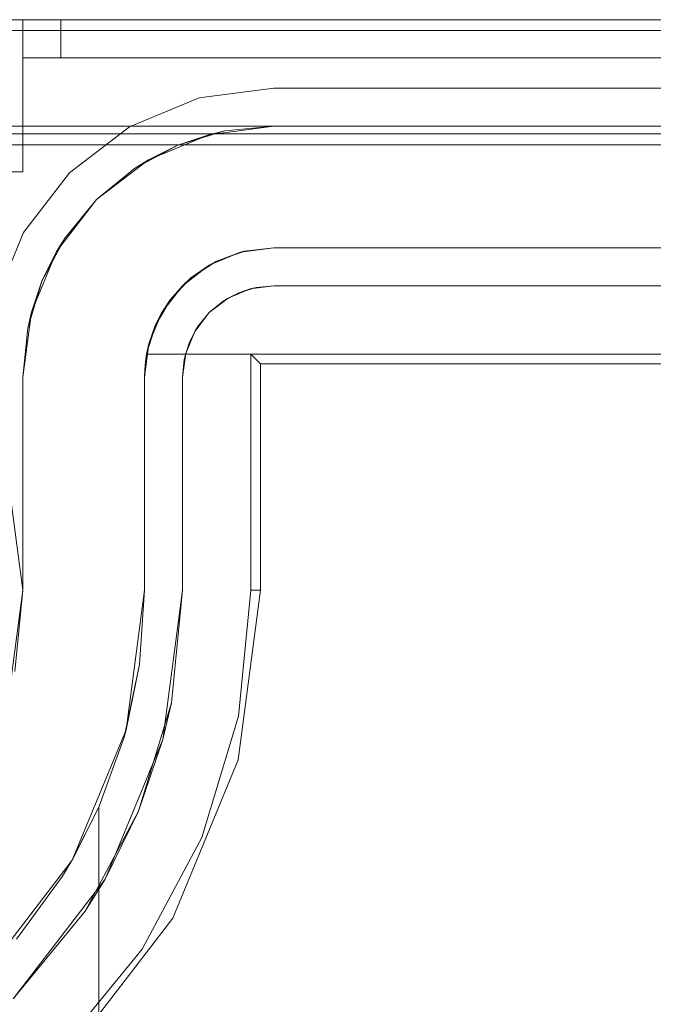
# Model space of a CAD drawing. Extents: x -620 to 300, y 62 to 1112.
# Tile 185 of 235: x 170.213 to 170.343, y 613.595 to 613.798. Entities that reach past the tile are written whole.
import ezdxf

# ---------------------------------------------------------------- set-up
doc = ezdxf.new("R2010")
doc.units = 0
doc.layers.get('0').update_dxf_attribs({"lineweight": 13})

# ---------------------------------------------------------------- blocks, each defined once
blk = doc.blocks.new('Referenz-A06CPVLKL0')
at = {"color": 9, "linetype": 'ByBlock', "lineweight": 13, "ltscale": 0.13, "true_color": 0xc1c9c4}
for p, q in [((171.92468, 613.79751), (170.1278, 613.79751)), ((171.92468, 613.79751), (170.1278, 613.79751)), ((170.21374, 613.79751), (170.20767, 613.79751)), ((170.20767, 613.79751), (170.21374, 613.79751)), ((170.21401, 613.79751), (170.21374, 613.79751)), ((170.21374, 613.79751), (170.21374, 613.79361)), ((170.21374, 613.7897), (170.21374, 613.79751)), ((171.02624, 613.79751), (170.21374, 613.79751)), ((170.21374, 613.79751), (170.21374, 613.79751)), ((170.21374, 613.79751), (170.21374, 613.79361)), ((170.21374, 613.79751), (170.21401, 613.79751)), ((170.21374, 613.79751), (171.02624, 613.79751)), ((170.21374, 613.7897), (170.21374, 613.79751)), ((170.21479, 613.79751), (170.21401, 613.79751)), ((170.21401, 613.79751), (170.21479, 613.79751)), ((170.21603, 613.79751), (170.21479, 613.79751)), ((170.21479, 613.79751), (170.21603, 613.79751)), ((170.21765, 613.79751), (170.21603, 613.79751)), ((170.21603, 613.79751), (170.21765, 613.79751)), ((170.21953, 613.79751), (170.21765, 613.79751)), ((170.21765, 613.79751), (170.21953, 613.79751)), ((170.22155, 613.79751), (170.21953, 613.79751)), ((170.21953, 613.79751), (170.22155, 613.79751)), ((170.22155, 613.79361), (170.22155, 613.79751)), ((171.83093, 613.79751), (170.22155, 613.79751)), ((170.22155, 613.79751), (170.22155, 613.79361)), ((170.22155, 613.79751), (171.83093, 613.79751)), ((170.21374, 613.79361), (170.21374, 613.7897)), ((170.21374, 613.79361), (170.21374, 613.7897)), ((170.22155, 613.7897), (170.22155, 613.79361)), ((170.22155, 613.79361), (170.22155, 613.7897)), ((170.21374, 613.7897), (170.21389, 613.7897)), ((170.21374, 613.76626), (170.21374, 613.7897)), ((170.21374, 613.7897), (171.02624, 613.7897)), ((170.21374, 613.7897), (170.21374, 613.7897)), ((170.21374, 613.7897), (171.02624, 613.7897)), ((170.21374, 613.76626), (170.21374, 613.7897)), ((170.21374, 613.7897), (170.21374, 613.7897)), ((170.21374, 613.7897), (170.21374, 613.7897)), ((170.21374, 613.7897), (170.21374, 613.7897)), ((170.21374, 613.7897), (170.21374, 613.7897)), ((170.21374, 613.7897), (170.21374, 613.7897)), ((170.21389, 613.7897), (170.21374, 613.7897)), ((170.21389, 613.7897), (170.21433, 613.7897)), ((170.21433, 613.7897), (170.21389, 613.7897)), ((170.21433, 613.7897), (170.21506, 613.7897)), ((170.21506, 613.7897), (170.21433, 613.7897)), ((170.21506, 613.7897), (170.21603, 613.7897)), ((170.21603, 613.7897), (170.21506, 613.7897)), ((170.21603, 613.7897), (170.21721, 613.7897)), ((170.21721, 613.7897), (170.21603, 613.7897)), ((170.21721, 613.7897), (170.21856, 613.7897)), ((170.21856, 613.7897), (170.21721, 613.7897)), ((170.21856, 613.7897), (170.22003, 613.7897)), ((170.22003, 613.7897), (170.21856, 613.7897)), ((170.22003, 613.7897), (170.22155, 613.7897)), ((170.22155, 613.7897), (170.22003, 613.7897)), ((170.22155, 613.7897), (171.83093, 613.7897)), ((171.83093, 613.7897), (170.22155, 613.7897)), ((170.1278, 613.77564), (171.92468, 613.77564)), ((170.2653, 613.77564), (170.1278, 613.77564)), ((170.24557, 613.77171), (170.25524, 613.77465)), ((170.2653, 613.77564), (170.25196, 613.77388)), ((170.25524, 613.77465), (170.25196, 613.77388)), ((170.25524, 613.77465), (170.2653, 613.77564)), ((170.2653, 613.77564), (170.25524, 613.77465)), ((171.78718, 613.77564), (170.2653, 613.77564)), ((170.2653, 613.77564), (170.2653, 613.77564)), ((170.1278, 613.77408), (170.79186, 613.77408)), ((170.25196, 613.77388), (170.23952, 613.76873)), ((170.25196, 613.77388), (170.24557, 613.77171)), ((170.23666, 613.76695), (170.24557, 613.77171)), ((170.24557, 613.77171), (170.23952, 613.76873)), ((170.23952, 613.76873), (170.22884, 613.76054)), ((170.23952, 613.76873), (170.23666, 613.76695)), ((170.20767, 613.76626), (170.21374, 613.76626)), ((170.20767, 613.76626), (170.21374, 613.76626)), ((170.21374, 613.76626), (170.21374, 613.76626)), ((170.22884, 613.76054), (170.23666, 613.76695)), ((170.23666, 613.76695), (170.22884, 613.76054)), ((170.22884, 613.76054), (170.22065, 613.74986)), ((170.22243, 613.75272), (170.22884, 613.76054)), ((170.22884, 613.76054), (170.22243, 613.75272)), ((170.21766, 613.74381), (170.22243, 613.75272)), ((170.22243, 613.75272), (170.22065, 613.74986)), ((170.25843, 613.74973), (170.2653, 613.75064)), ((170.2653, 613.75064), (170.25919, 613.74993)), ((170.2653, 613.75064), (171.78718, 613.75064)), ((170.81921, 613.75064), (170.2653, 613.75064)), ((170.2653, 613.75064), (170.2653, 613.75064)), ((170.22065, 613.74986), (170.2155, 613.73742)), ((170.22065, 613.74986), (170.21766, 613.74381)), ((170.25202, 613.74708), (170.25843, 613.74973)), ((170.25843, 613.74973), (170.2534, 613.74782)), ((170.2534, 613.74782), (170.25677, 613.74905)), ((170.25677, 613.74905), (170.25879, 613.74978)), ((170.25919, 613.74993), (170.25843, 613.74973)), ((170.25879, 613.74978), (170.25919, 613.74993)), ((170.24652, 613.74286), (170.25202, 613.74708)), ((170.25202, 613.74708), (170.24826, 613.74445)), ((170.24826, 613.74445), (170.25056, 613.74596)), ((170.25056, 613.74596), (170.25269, 613.74736)), ((170.2534, 613.74782), (170.25202, 613.74708)), ((170.25269, 613.74736), (170.2534, 613.74782)), ((170.24826, 613.74445), (170.24652, 613.74286)), ((170.24737, 613.74351), (170.24826, 613.74445)), ((170.21473, 613.73414), (170.21766, 613.74381)), ((170.21766, 613.74381), (170.2155, 613.73742)), ((170.2423, 613.73736), (170.24652, 613.74286)), ((170.24652, 613.74286), (170.24403, 613.73998)), ((170.24552, 613.74156), (170.24737, 613.74351)), ((170.24403, 613.73998), (170.2423, 613.73736)), ((170.24315, 613.73846), (170.24403, 613.73998)), ((170.24403, 613.73998), (170.24552, 613.74156)), ((170.24178, 613.73611), (170.24315, 613.73846)), ((170.2155, 613.73742), (170.21374, 613.72408)), ((170.2155, 613.73742), (170.21473, 613.73414)), ((170.23964, 613.73095), (170.2423, 613.73736)), ((170.2423, 613.73736), (170.24094, 613.73466)), ((170.24094, 613.73466), (170.24178, 613.73611)), ((170.21374, 613.72408), (170.21473, 613.73414)), ((170.21473, 613.73414), (170.21374, 613.72408)), ((170.24094, 613.73466), (170.23916, 613.72876)), ((170.24094, 613.73466), (170.23964, 613.73095)), ((170.24028, 613.7325), (170.24094, 613.73466)), ((170.23951, 613.72994), (170.24028, 613.7325)), ((170.23874, 613.72408), (170.23964, 613.73095)), ((170.23964, 613.73095), (170.23916, 613.72876)), ((170.23916, 613.72876), (170.23951, 613.72994)), ((170.23916, 613.72876), (170.23892, 613.72721)), ((170.23936, 613.72876), (170.23916, 613.72876)), ((170.23916, 613.72876), (170.81921, 613.72876)), ((170.23916, 613.72876), (170.23916, 613.72876)), ((170.81921, 613.72876), (170.23936, 613.72876)), ((170.23892, 613.72721), (170.23879, 613.72565)), ((170.21374, 613.72408), (170.21374, 613.68033)), ((170.21374, 613.71082), (170.21374, 613.72408)), ((170.21374, 613.72408), (170.21374, 613.72408)), ((170.23879, 613.72565), (170.23874, 613.72408)), ((170.23874, 613.72408), (170.23874, 613.68033)), ((170.23874, 613.68033), (170.23874, 613.72408)), ((170.23874, 613.72408), (170.23874, 613.72408)), ((170.21374, 613.69587), (170.21374, 613.71082)), ((170.21374, 613.68033), (170.21374, 613.69587)), ((170.21374, 613.68033), (170.21081, 613.65808)), ((170.21209, 613.66356), (170.21374, 613.68033)), ((170.21374, 613.68033), (170.21374, 613.68033)), ((170.23874, 613.68033), (170.23496, 613.65161)), ((170.23874, 613.68033), (170.23768, 613.66506)), ((170.23768, 613.66506), (170.23874, 613.68033)), ((170.23874, 613.68033), (170.23874, 613.68033)), ((170.23768, 613.66506), (170.23454, 613.65009)), ((170.23496, 613.65161), (170.23768, 613.66506)), ((170.23496, 613.65161), (170.22388, 613.62486)), ((170.23454, 613.65009), (170.23496, 613.65161)), ((170.23454, 613.65009), (170.22936, 613.63569)), ((170.22936, 613.63569), (170.23454, 613.65009)), ((170.22936, 613.63569), (170.22381, 613.62474)), ((170.22388, 613.62486), (170.22936, 613.63569)), ((170.22936, 613.63569), (170.22936, 613.46939)), ((170.22936, 613.62152), (170.22936, 613.63569)), ((170.22936, 613.63569), (170.22936, 613.63569)), ((170.22388, 613.62486), (170.20625, 613.60188)), ((170.22187, 613.62152), (170.22381, 613.62474)), ((170.22381, 613.62474), (170.22388, 613.62486)), ((170.21242, 613.60858), (170.22187, 613.62152)), ((170.22936, 613.46939), (170.22936, 613.62152))]:
    blk.add_line(p, q, dxfattribs=at)
at = {"color": 251, "linetype": 'ByBlock', "lineweight": 13, "ltscale": 0.13, "true_color": 0x636363}
for p, q in [((171.92468, 613.79751), (170.1278, 613.79751)), ((171.92468, 613.79526), (170.1278, 613.79526)), ((170.2653, 613.78345), (170.24993, 613.78143)), ((170.24993, 613.78143), (170.2653, 613.78345)), ((171.78718, 613.78345), (170.2653, 613.78345)), ((170.2653, 613.78345), (171.78718, 613.78345)), ((170.2653, 613.78345), (170.2653, 613.78345)), ((170.24993, 613.78143), (170.23561, 613.7755)), ((170.23561, 613.7755), (170.24993, 613.78143)), ((170.23561, 613.7755), (170.22332, 613.76606)), ((170.22332, 613.76606), (170.23561, 613.7755)), ((170.1278, 613.77183), (171.92468, 613.77183)), ((170.22332, 613.76606), (170.21388, 613.75376)), ((170.21388, 613.75376), (170.22332, 613.76606)), ((170.21388, 613.75376), (170.20795, 613.73944)), ((170.20795, 613.73944), (170.21388, 613.75376)), ((170.25593, 613.74031), (170.26045, 613.74219)), ((170.25813, 613.7414), (170.26164, 613.74247)), ((170.26045, 613.74219), (170.25813, 613.7414)), ((170.26045, 613.74219), (170.2653, 613.74283)), ((170.26164, 613.74247), (170.26045, 613.74219)), ((170.2653, 613.74283), (170.26164, 613.74247)), ((170.26164, 613.74247), (170.2653, 613.74283)), ((170.2653, 613.74283), (171.78718, 613.74283)), ((171.78718, 613.74283), (170.2653, 613.74283)), ((170.2653, 613.74283), (170.2653, 613.74283)), ((170.25204, 613.73733), (170.25593, 613.74031)), ((170.25488, 613.73967), (170.25813, 613.7414)), ((170.25593, 613.74031), (170.25488, 613.73967)), ((170.25813, 613.7414), (170.25593, 613.74031)), ((170.25488, 613.73967), (170.25204, 613.73733)), ((170.25204, 613.73733), (170.25488, 613.73967)), ((170.24906, 613.73345), (170.25204, 613.73733)), ((170.25204, 613.73733), (170.24971, 613.73449)), ((170.24971, 613.73449), (170.25204, 613.73733)), ((170.24798, 613.73125), (170.24971, 613.73449)), ((170.24971, 613.73449), (170.24906, 613.73345)), ((170.24719, 613.72893), (170.24906, 613.73345)), ((170.24906, 613.73345), (170.24798, 613.73125)), ((170.24691, 613.72773), (170.24798, 613.73125)), ((170.24798, 613.73125), (170.24719, 613.72893)), ((170.24655, 613.72408), (170.24719, 613.72893)), ((170.24691, 613.72773), (170.24655, 613.72408)), ((170.24655, 613.72408), (170.24691, 613.72773)), ((170.24719, 613.72893), (170.24691, 613.72773)), ((170.26061, 613.72876), (171.79186, 613.72876)), ((170.26259, 613.72679), (170.26061, 613.72876)), ((170.26061, 613.68033), (170.26061, 613.72876)), ((170.26259, 613.68033), (170.26259, 613.72679)), ((170.26259, 613.72679), (171.78989, 613.72679)), ((170.24655, 613.68033), (170.24655, 613.72408)), ((170.24655, 613.72408), (170.24655, 613.68033)), ((170.24655, 613.72408), (170.24655, 613.72408)), ((170.21374, 613.68033), (170.21081, 613.70257)), ((170.21081, 613.65808), (170.21374, 613.68033)), ((170.24655, 613.68033), (170.24251, 613.64959)), ((170.24427, 613.65716), (170.24655, 613.68033)), ((170.24655, 613.68033), (170.24655, 613.68033)), ((170.258, 613.64544), (170.26259, 613.68033)), ((170.25806, 613.65442), (170.26061, 613.68033)), ((170.26259, 613.68033), (170.26061, 613.68033)), ((170.24427, 613.65716), (170.23751, 613.63488)), ((170.24251, 613.64959), (170.24427, 613.65716)), ((170.2505, 613.6295), (170.25806, 613.65442)), ((170.24251, 613.64959), (170.23064, 613.62095)), ((170.23751, 613.63488), (170.24251, 613.64959)), ((170.24453, 613.61293), (170.258, 613.64544)), ((170.23751, 613.63488), (170.22654, 613.61435)), ((170.23064, 613.62095), (170.23751, 613.63488)), ((170.23823, 613.60654), (170.2505, 613.6295)), ((170.23064, 613.62095), (170.21177, 613.59636)), ((170.22654, 613.61435), (170.23064, 613.62095)), ((170.21177, 613.59636), (170.22654, 613.61435)), ((170.22311, 613.58502), (170.24453, 613.61293)), ((170.22171, 613.58641), (170.23823, 613.60654))]:
    blk.add_line(p, q, dxfattribs=at)

msp = doc.modelspace()

# ---------------------------------------------------------------- block references
at = {"color": 8, "lineweight": 25, "ltscale": 0.25, "true_color": 0x808080}
msp.add_blockref('Referenz-A06CPVLKL0', (0, 0), dxfattribs=at)

doc.saveas('drawing.dxf')
